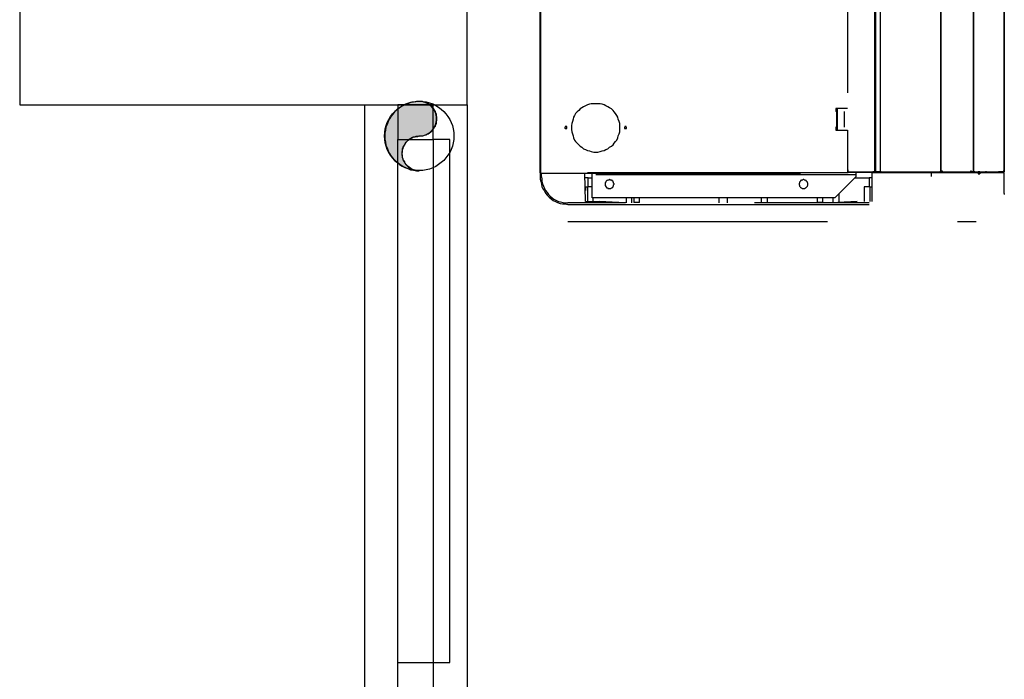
# Model space of a CAD drawing. Header units: millimetres. Extents: x 335 to 739279, y -1 to 84.
# Tile 154 of 244: x 351.66 to 353.55, y 60.34 to 61.61. Entities that reach past the tile are written whole.
import ezdxf

# ---------------------------------------------------------------- set-up
doc = ezdxf.new("R2010")
doc.units = ezdxf.units.MM
doc.header["$MEASUREMENT"] = 0
doc.linetypes.add('Dashed', pattern=[0.75, 0.5, -0.25])

msp = doc.modelspace()

# ---------------------------------------------------------------- hatches: boundary and pattern name
at = {"linetype": 'Continuous'}
msp.add_hatch(color=256, dxfattribs=at).paths.add_polyline_path([(352.4258, 61.3889), (352.4288, 61.3889), (352.4318, 61.3889), (352.4348, 61.3899), (352.4378, 61.3909), (352.4398, 61.3919), (352.4428, 61.3929), (352.4458, 61.3949), (352.4478, 61.3959), (352.4498, 61.3979), (352.4518, 61.4009), (352.4538, 61.4029), (352.4548, 61.4049), (352.4568, 61.4079), (352.4578, 61.4109), (352.4588, 61.4129), (352.4588, 61.4159), (352.4598, 61.4189), (352.4598, 61.4219), (352.4598, 61.4249), (352.4588, 61.4279), (352.4588, 61.4309), (352.4578, 61.4329), (352.4568, 61.4359), (352.4548, 61.4389), (352.4538, 61.4409), (352.4518, 61.4429), (352.4498, 61.4459), (352.4478, 61.4469), (352.4458, 61.4489), (352.4428, 61.4509), (352.4398, 61.4519), (352.4378, 61.4529), (352.4348, 61.4539), (352.4318, 61.4549), (352.4288, 61.4549), (352.4258, 61.4549), (352.4208, 61.4549), (352.4148, 61.4539), (352.4088, 61.4529), (352.4038, 61.4509), (352.3978, 61.4489), (352.3928, 61.4459), (352.3878, 61.4429), (352.3838, 61.4399), (352.3788, 61.4359), (352.3748, 61.4309), (352.3718, 61.4269), (352.3688, 61.4219), (352.3658, 61.4169), (352.3638, 61.4109), (352.3618, 61.4059), (352.3608, 61.3999), (352.3598, 61.3939), (352.3598, 61.3889), (352.3598, 61.3829), (352.3608, 61.3769), (352.3618, 61.3709), (352.3638, 61.3659), (352.3658, 61.3599), (352.3688, 61.3549), (352.3718, 61.3499), (352.3748, 61.3459), (352.3788, 61.3409), (352.3838, 61.3379), (352.3878, 61.3339), (352.3928, 61.3309), (352.3978, 61.3279), (352.4038, 61.3259), (352.4088, 61.3239), (352.4148, 61.3229), (352.4208, 61.3219), (352.4258, 61.3219), (352.4228, 61.3219), (352.4208, 61.3219), (352.4178, 61.3229), (352.4148, 61.3239), (352.4118, 61.3249), (352.4098, 61.3259), (352.4068, 61.3279), (352.4048, 61.3299), (352.4028, 61.3319), (352.4008, 61.3339), (352.3988, 61.3359), (352.3978, 61.3389), (352.3958, 61.3409), (352.3948, 61.3439), (352.3938, 61.3469), (352.3938, 61.3499), (352.3928, 61.3519), (352.3928, 61.3549), (352.3928, 61.3579), (352.3938, 61.3609), (352.3938, 61.3639), (352.3948, 61.3669), (352.3958, 61.3689), (352.3978, 61.3719), (352.3988, 61.3739), (352.4008, 61.3769), (352.4028, 61.3789), (352.4048, 61.3809), (352.4068, 61.3829), (352.4098, 61.3839), (352.4118, 61.3849), (352.4148, 61.3869), (352.4178, 61.3869), (352.4208, 61.3879), (352.4228, 61.3879), (352.4258, 61.3889), (352.4258, 61.3889)])
msp.add_hatch(color=256, dxfattribs=at).paths.add_polyline_path([(352.4258, 61.3889), (352.4288, 61.3889), (352.4318, 61.3889), (352.4348, 61.3899), (352.4378, 61.3909), (352.4398, 61.3919), (352.4428, 61.3929), (352.4458, 61.3949), (352.4478, 61.3959), (352.4498, 61.3979), (352.4518, 61.4009), (352.4538, 61.4029), (352.4548, 61.4049), (352.4568, 61.4079), (352.4578, 61.4109), (352.4588, 61.4129), (352.4588, 61.4159), (352.4598, 61.4189), (352.4598, 61.4219), (352.4598, 61.4249), (352.4588, 61.4279), (352.4588, 61.4309), (352.4578, 61.4329), (352.4568, 61.4359), (352.4548, 61.4389), (352.4538, 61.4409), (352.4518, 61.4429), (352.4498, 61.4459), (352.4478, 61.4469), (352.4458, 61.4489), (352.4428, 61.4509), (352.4398, 61.4519), (352.4378, 61.4529), (352.4348, 61.4539), (352.4318, 61.4549), (352.4288, 61.4549), (352.4258, 61.4549), (352.4208, 61.4549), (352.4148, 61.4539), (352.4088, 61.4529), (352.4038, 61.4509), (352.3978, 61.4489), (352.3928, 61.4459), (352.3878, 61.4429), (352.3838, 61.4399), (352.3788, 61.4359), (352.3748, 61.4309), (352.3718, 61.4269), (352.3688, 61.4219), (352.3658, 61.4169), (352.3638, 61.4109), (352.3618, 61.4059), (352.3608, 61.3999), (352.3598, 61.3939), (352.3598, 61.3889), (352.3598, 61.3829), (352.3608, 61.3769), (352.3618, 61.3709), (352.3638, 61.3659), (352.3658, 61.3599), (352.3688, 61.3549), (352.3718, 61.3499), (352.3748, 61.3459), (352.3788, 61.3409), (352.3838, 61.3379), (352.3878, 61.3339), (352.3928, 61.3309), (352.3978, 61.3279), (352.4038, 61.3259), (352.4088, 61.3239), (352.4148, 61.3229), (352.4208, 61.3219), (352.4258, 61.3219), (352.4228, 61.3219), (352.4208, 61.3219), (352.4178, 61.3229), (352.4148, 61.3239), (352.4118, 61.3249), (352.4098, 61.3259), (352.4068, 61.3279), (352.4048, 61.3299), (352.4028, 61.3319), (352.4008, 61.3339), (352.3988, 61.3359), (352.3978, 61.3389), (352.3958, 61.3409), (352.3948, 61.3439), (352.3938, 61.3469), (352.3938, 61.3499), (352.3928, 61.3519), (352.3928, 61.3549), (352.3928, 61.3579), (352.3938, 61.3609), (352.3938, 61.3639), (352.3948, 61.3669), (352.3958, 61.3689), (352.3978, 61.3719), (352.3988, 61.3739), (352.4008, 61.3769), (352.4028, 61.3789), (352.4048, 61.3809), (352.4068, 61.3829), (352.4098, 61.3839), (352.4118, 61.3849), (352.4148, 61.3869), (352.4178, 61.3869), (352.4208, 61.3879), (352.4228, 61.3879), (352.4258, 61.3889), (352.4258, 61.3889)])

# ---------------------------------------------------------------- linework, layer by layer
at = {"color": 8, "linetype": 'Dashed'}
for p, q in [((352.6588, 61.3179), (352.6588, 63.2389)), ((352.6598, 61.3179), (352.6598, 63.2389)), ((353.3028, 61.3199), (353.3028, 63.2389)), ((353.3038, 63.2389), (353.3038, 61.3199)), ((353.3138, 61.3199), (353.3138, 63.2389)), ((353.4298, 61.3199), (353.4298, 63.2389)), ((353.4298, 63.2389), (353.4298, 61.3199)), ((353.4928, 61.3199), (353.4928, 63.2389)), ((353.4928, 63.2389), (353.4928, 61.3199)), ((353.5518, 61.3199), (353.5518, 63.2389)), ((353.5518, 63.2389), (353.5518, 61.3199)), ((353.2498, 61.9719), (353.2498, 61.4419)), ((353.2498, 61.4419), (353.2278, 61.4419)), ((353.2278, 61.4419), (353.2278, 61.4359)), ((353.2288, 61.4359), (353.2278, 61.4359)), ((353.2288, 61.4359), (353.2288, 61.4059)), ((353.2308, 61.4359), (353.2288, 61.4359)), ((353.2308, 61.4359), (353.2308, 61.4419)), ((353.2308, 61.3999), (353.2308, 61.4419)), ((353.2438, 61.4359), (353.2438, 61.4059)), ((353.2288, 61.4059), (353.2278, 61.4059)), ((353.2278, 61.4059), (353.2278, 61.3999)), ((353.2278, 61.3999), (353.2498, 61.3999)), ((353.2308, 61.4059), (353.2288, 61.4059)), ((353.2308, 61.3999), (353.2308, 61.4059)), ((353.2498, 61.3999), (353.2498, 61.3179)), ((353.2498, 61.3239), (353.2508, 61.3239)), ((353.2508, 61.3229), (353.2498, 61.3229)), ((353.2508, 61.3239), (353.2508, 61.3199)), ((352.6598, 61.3179), (352.6588, 61.3179)), ((352.6588, 61.3179), (352.6588, 61.3099)), ((352.6598, 61.3179), (352.6588, 61.3179)), ((353.2498, 61.3179), (352.6598, 61.3179)), ((352.6598, 61.3169), (352.6598, 61.3179)), ((352.6598, 61.3169), (353.2498, 61.3169)), ((352.6608, 61.3099), (352.6608, 61.3169)), ((352.7458, 61.2629), (352.7448, 61.3169)), ((352.7508, 61.3079), (352.7448, 61.3079)), ((352.7508, 61.3079), (352.7588, 61.3079)), ((352.7508, 61.2909), (352.7508, 61.3079)), ((352.7588, 61.3139), (352.7588, 61.3169)), ((352.7588, 61.2699), (352.7588, 61.3139)), ((353.2658, 61.3139), (352.7588, 61.3139)), ((353.2658, 61.3099), (353.2258, 61.2699)), ((353.2508, 61.3209), (353.2498, 61.3209)), ((353.2508, 61.3209), (353.2498, 61.3209)), ((353.2508, 61.3199), (353.2498, 61.3199)), ((353.2498, 61.3179), (353.2498, 61.3169)), ((353.2508, 61.3199), (353.2988, 61.3199)), ((353.2508, 61.3189), (353.2508, 61.3199)), ((353.2508, 61.3189), (353.2988, 61.3189)), ((353.2638, 61.3079), (353.2918, 61.3079)), ((353.2658, 61.3189), (353.2658, 61.3139)), ((353.4288, 61.3189), (353.2658, 61.3189)), ((353.2658, 61.3139), (353.2658, 61.3099)), ((353.2968, 61.3079), (353.2918, 61.3079)), ((353.2918, 61.3079), (353.2918, 61.2909)), ((353.2968, 61.3179), (353.2968, 61.2629)), ((353.4118, 61.3179), (353.2968, 61.3179)), ((353.2988, 61.3199), (353.3028, 61.3199)), ((353.2988, 61.3199), (353.2988, 61.3189)), ((353.3058, 61.3199), (353.2988, 61.3199)), ((353.3038, 61.3199), (353.3028, 61.3199)), ((353.3038, 61.3199), (353.3138, 61.3199)), ((353.3148, 61.3199), (353.3058, 61.3199)), ((353.3138, 61.3199), (353.3148, 61.3199)), ((353.3148, 61.3199), (353.4278, 61.3199)), ((353.3148, 61.3189), (353.3148, 61.3199)), ((353.4278, 61.3189), (353.3148, 61.3189)), ((353.4118, 61.3109), (353.4118, 61.3179)), ((353.5518, 61.3179), (353.4118, 61.3179)), ((353.4278, 61.3199), (353.4298, 61.3199)), ((353.4278, 61.3199), (353.4278, 61.3189)), ((353.4288, 61.3199), (353.4278, 61.3199)), ((353.4318, 61.3199), (353.4288, 61.3199)), ((353.4298, 61.3199), (353.4328, 61.3199)), ((353.4298, 61.3189), (353.4298, 61.3199)), ((353.4298, 61.3189), (353.4318, 61.3189)), ((353.4298, 61.3179), (353.4298, 61.3189)), ((353.4308, 61.3189), (353.4298, 61.3189)), ((353.4308, 61.3179), (353.4308, 61.3189)), ((353.4318, 61.3199), (353.4318, 61.3189)), ((353.4888, 61.3189), (353.4318, 61.3189)), ((353.4328, 61.3199), (353.4888, 61.3199)), ((353.4338, 61.3179), (353.4338, 61.3189)), ((353.4348, 61.3179), (353.4348, 61.3189)), ((353.4488, 61.3179), (353.4488, 61.3189)), ((353.4508, 61.3179), (353.4508, 61.3189)), ((353.4648, 61.3189), (353.4648, 61.3179)), ((353.4678, 61.3189), (353.4678, 61.3179)), ((353.4728, 61.3179), (353.4728, 61.3189)), ((353.4888, 61.3199), (353.4928, 61.3199)), ((353.4898, 61.3199), (353.4888, 61.3199)), ((353.4918, 61.3199), (353.4888, 61.3199)), ((353.4898, 61.3189), (353.4898, 61.3199)), ((353.4898, 61.3189), (353.4958, 61.3189)), ((353.4948, 61.3199), (353.4918, 61.3199)), ((353.4928, 61.3199), (353.4958, 61.3199)), ((353.4948, 61.3199), (353.4958, 61.3199)), ((353.4958, 61.3199), (353.5408, 61.3199)), ((353.4958, 61.3199), (353.4958, 61.3189)), ((353.4958, 61.3189), (353.4958, 61.3199)), ((353.4958, 61.3189), (353.5408, 61.3189)), ((353.5008, 61.3189), (353.5018, 61.3189)), ((353.5008, 61.3189), (353.5008, 61.3179)), ((353.5008, 61.3179), (353.5018, 61.3179)), ((353.5018, 61.3189), (353.5018, 61.3179)), ((353.5038, 61.3189), (353.5038, 61.3179)), ((353.5038, 61.3189), (353.5158, 61.3189)), ((353.5158, 61.3179), (353.5158, 61.3189)), ((353.5168, 61.3189), (353.5158, 61.3189)), ((353.5168, 61.3179), (353.5168, 61.3189)), ((353.5408, 61.3199), (353.5518, 61.3199)), ((353.5498, 61.3199), (353.5408, 61.3199)), ((353.5408, 61.3199), (353.5408, 61.3189)), ((353.5428, 61.3189), (353.5408, 61.3189)), ((353.5418, 61.3179), (353.5418, 61.3189)), ((353.5428, 61.3199), (353.5428, 61.3189)), ((353.5428, 61.3189), (353.5508, 61.3189)), ((353.5438, 61.3179), (353.5438, 61.3189)), ((353.5498, 61.3199), (353.5508, 61.3199)), ((353.5508, 61.3199), (353.5508, 61.3189)), ((353.5518, 61.2779), (353.5518, 61.3179)), ((352.7458, 61.2909), (352.7458, 61.2839)), ((352.7458, 61.2909), (352.7498, 61.2909)), ((352.7588, 61.2909), (352.7498, 61.2909)), ((352.7498, 61.2909), (352.7498, 61.2799)), ((353.2818, 61.2909), (353.2818, 61.2629)), ((353.2928, 61.2909), (353.2818, 61.2909)), ((353.2928, 61.2909), (353.2968, 61.2909)), ((353.2928, 61.2909), (353.2928, 61.2799)), ((352.7498, 61.2799), (352.7498, 61.2629)), ((353.2258, 61.2699), (352.7588, 61.2699)), ((352.7608, 61.2629), (352.7608, 61.2699)), ((352.8238, 61.2699), (352.8238, 61.2599)), ((352.8348, 61.2599), (352.8348, 61.2699)), ((352.8388, 61.2699), (352.8388, 61.2609)), ((352.8498, 61.2609), (352.8498, 61.2699)), ((353.0028, 61.2599), (353.0028, 61.2699)), ((353.0188, 61.2599), (353.0188, 61.2699)), ((353.0838, 61.2699), (353.0838, 61.2599)), ((353.0958, 61.2599), (353.0958, 61.2699)), ((353.1918, 61.2699), (353.1918, 61.2609)), ((353.2028, 61.2609), (353.2028, 61.2699)), ((353.2218, 61.2699), (353.2218, 61.2599)), ((353.2338, 61.2609), (353.2338, 61.2779)), ((353.2928, 61.2799), (353.2928, 61.2629)), ((353.5518, 61.2779), (353.5518, 61.2759)), ((352.7018, 61.2579), (352.7058, 61.2579)), ((352.7058, 61.2579), (352.7118, 61.2569)), ((352.8228, 61.2599), (352.7118, 61.2599)), ((352.7118, 61.2569), (352.7168, 61.2569)), ((352.7168, 61.2569), (352.7388, 61.2569)), ((352.7388, 61.2569), (352.8238, 61.2569)), ((352.7458, 61.2629), (352.7718, 61.2629)), ((352.8228, 61.2599), (352.7718, 61.2629)), ((352.8238, 61.2569), (353.1648, 61.2569)), ((352.8498, 61.2609), (352.8388, 61.2609)), ((353.1538, 61.2599), (353.0708, 61.2599)), ((353.1198, 61.2599), (353.0708, 61.2599)), ((353.2188, 61.2599), (353.1198, 61.2599)), ((353.2458, 61.2599), (353.1538, 61.2599)), ((353.1648, 61.2569), (353.2458, 61.2569)), ((353.2028, 61.2609), (353.1918, 61.2609)), ((353.2688, 61.2629), (353.2188, 61.2599)), ((353.2468, 61.2609), (353.2188, 61.2599)), ((353.2918, 61.2599), (353.2458, 61.2599)), ((353.2458, 61.2569), (353.2918, 61.2569)), ((353.2688, 61.2629), (353.2468, 61.2609)), ((352.7118, 61.2239), (353.4978, 61.2239))]:
    msp.add_line(p, q, dxfattribs=at)
at = {"color": 7}
for p, q in [((351.6568, 62.7759), (351.6568, 61.4489)), ((352.5178, 61.4489), (352.5178, 62.7759)), ((351.6568, 61.4489), (352.5178, 61.4489)), ((352.3208, 54.8149), (352.3208, 61.4489)), ((352.3848, 61.4489), (352.3848, 61.3819)), ((352.4528, 61.4489), (352.3848, 61.4489)), ((352.4528, 61.3819), (352.4528, 61.4489)), ((352.5178, 61.4489), (352.5178, 54.8149)), ((352.3848, 61.3819), (352.4528, 61.3819)), ((352.3848, 60.3759), (352.3848, 61.3819)), ((352.4528, 61.3819), (352.4528, 60.3759)), ((352.4848, 61.3819), (352.4528, 61.3819)), ((352.4848, 60.3759), (352.4848, 61.3819)), ((352.3848, 60.3109), (352.3848, 60.3759)), ((352.3848, 60.3759), (352.4528, 60.3759)), ((352.4528, 60.3759), (352.4848, 60.3759)), ((352.4528, 60.3759), (352.4528, 60.3109))]:
    msp.add_line(p, q, dxfattribs=at)
at = {"color": 8, "linetype": 'Dashed'}
msp.add_lwpolyline([(352.4258, 61.3889), (352.4288, 61.3889), (352.4318, 61.3889), (352.4348, 61.3899), (352.4378, 61.3909), (352.4398, 61.3919), (352.4428, 61.3929), (352.4458, 61.3949), (352.4478, 61.3959), (352.4498, 61.3979), (352.4518, 61.4009), (352.4538, 61.4029), (352.4548, 61.4049), (352.4568, 61.4079), (352.4578, 61.4109), (352.4588, 61.4129), (352.4588, 61.4159), (352.4598, 61.4189), (352.4598, 61.4219), (352.4598, 61.4249), (352.4588, 61.4279), (352.4588, 61.4309), (352.4578, 61.4329), (352.4568, 61.4359), (352.4548, 61.4389), (352.4538, 61.4409), (352.4518, 61.4429), (352.4498, 61.4459), (352.4478, 61.4469), (352.4458, 61.4489), (352.4428, 61.4509), (352.4398, 61.4519), (352.4378, 61.4529), (352.4348, 61.4539), (352.4318, 61.4549), (352.4288, 61.4549), (352.4258, 61.4549), (352.4208, 61.4549), (352.4148, 61.4539), (352.4088, 61.4529), (352.4038, 61.4509), (352.3978, 61.4489), (352.3928, 61.4459), (352.3878, 61.4429), (352.3838, 61.4399), (352.3788, 61.4359), (352.3748, 61.4309), (352.3718, 61.4269), (352.3688, 61.4219), (352.3658, 61.4169), (352.3638, 61.4109), (352.3618, 61.4059), (352.3608, 61.3999), (352.3598, 61.3939), (352.3598, 61.3889), (352.3598, 61.3829), (352.3608, 61.3769), (352.3618, 61.3709), (352.3638, 61.3659), (352.3658, 61.3599), (352.3688, 61.3549), (352.3718, 61.3499), (352.3748, 61.3459), (352.3788, 61.3409), (352.3838, 61.3379), (352.3878, 61.3339), (352.3928, 61.3309), (352.3978, 61.3279), (352.4038, 61.3259), (352.4088, 61.3239), (352.4148, 61.3229), (352.4208, 61.3219), (352.4258, 61.3219), (352.4228, 61.3219), (352.4208, 61.3219), (352.4178, 61.3229), (352.4148, 61.3239), (352.4118, 61.3249), (352.4098, 61.3259), (352.4068, 61.3279), (352.4048, 61.3299), (352.4028, 61.3319), (352.4008, 61.3339), (352.3988, 61.3359), (352.3978, 61.3389), (352.3958, 61.3409), (352.3948, 61.3439), (352.3938, 61.3469), (352.3938, 61.3499), (352.3928, 61.3519), (352.3928, 61.3549), (352.3928, 61.3579), (352.3938, 61.3609), (352.3938, 61.3639), (352.3948, 61.3669), (352.3958, 61.3689), (352.3978, 61.3719), (352.3988, 61.3739), (352.4008, 61.3769), (352.4028, 61.3789), (352.4048, 61.3809), (352.4068, 61.3829), (352.4098, 61.3839), (352.4118, 61.3849), (352.4148, 61.3869), (352.4178, 61.3869), (352.4208, 61.3879), (352.4228, 61.3879), (352.4258, 61.3889), (352.4258, 61.3889)], close=True, dxfattribs=at)
msp.add_lwpolyline([(352.4258, 61.3889), (352.4288, 61.3889), (352.4318, 61.3889), (352.4348, 61.3899), (352.4378, 61.3909), (352.4398, 61.3919), (352.4428, 61.3929), (352.4458, 61.3949), (352.4478, 61.3959), (352.4498, 61.3979), (352.4518, 61.4009), (352.4538, 61.4029), (352.4548, 61.4049), (352.4568, 61.4079), (352.4578, 61.4109), (352.4588, 61.4129), (352.4588, 61.4159), (352.4598, 61.4189), (352.4598, 61.4219), (352.4598, 61.4249), (352.4588, 61.4279), (352.4588, 61.4309), (352.4578, 61.4329), (352.4568, 61.4359), (352.4548, 61.4389), (352.4538, 61.4409), (352.4518, 61.4429), (352.4498, 61.4459), (352.4478, 61.4469), (352.4458, 61.4489), (352.4428, 61.4509), (352.4398, 61.4519), (352.4378, 61.4529), (352.4348, 61.4539), (352.4318, 61.4549), (352.4288, 61.4549), (352.4258, 61.4549), (352.4208, 61.4549), (352.4148, 61.4539), (352.4088, 61.4529), (352.4038, 61.4509), (352.3978, 61.4489), (352.3928, 61.4459), (352.3878, 61.4429), (352.3838, 61.4399), (352.3788, 61.4359), (352.3748, 61.4309), (352.3718, 61.4269), (352.3688, 61.4219), (352.3658, 61.4169), (352.3638, 61.4109), (352.3618, 61.4059), (352.3608, 61.3999), (352.3598, 61.3939), (352.3598, 61.3889), (352.3598, 61.3829), (352.3608, 61.3769), (352.3618, 61.3709), (352.3638, 61.3659), (352.3658, 61.3599), (352.3688, 61.3549), (352.3718, 61.3499), (352.3748, 61.3459), (352.3788, 61.3409), (352.3838, 61.3379), (352.3878, 61.3339), (352.3928, 61.3309), (352.3978, 61.3279), (352.4038, 61.3259), (352.4088, 61.3239), (352.4148, 61.3229), (352.4208, 61.3219), (352.4258, 61.3219), (352.4228, 61.3219), (352.4208, 61.3219), (352.4178, 61.3229), (352.4148, 61.3239), (352.4118, 61.3249), (352.4098, 61.3259), (352.4068, 61.3279), (352.4048, 61.3299), (352.4028, 61.3319), (352.4008, 61.3339), (352.3988, 61.3359), (352.3978, 61.3389), (352.3958, 61.3409), (352.3948, 61.3439), (352.3938, 61.3469), (352.3938, 61.3499), (352.3928, 61.3519), (352.3928, 61.3549), (352.3928, 61.3579), (352.3938, 61.3609), (352.3938, 61.3639), (352.3948, 61.3669), (352.3958, 61.3689), (352.3978, 61.3719), (352.3988, 61.3739), (352.4008, 61.3769), (352.4028, 61.3789), (352.4048, 61.3809), (352.4068, 61.3829), (352.4098, 61.3839), (352.4118, 61.3849), (352.4148, 61.3869), (352.4178, 61.3869), (352.4208, 61.3879), (352.4228, 61.3879), (352.4258, 61.3889), (352.4258, 61.3889)], close=True, dxfattribs=at)
for points in [[(352.8118, 61.4049), (352.8118, 61.4089), (352.8118, 61.4129), (352.8108, 61.4169), (352.8088, 61.4209), (352.8078, 61.4249), (352.8058, 61.4279), (352.8038, 61.4319), (352.8008, 61.4349), (352.7988, 61.4379), (352.7958, 61.4409), (352.7918, 61.4429), (352.7888, 61.4449), (352.7848, 61.4469), (352.7818, 61.4489), (352.7778, 61.4499), (352.7738, 61.4509), (352.7698, 61.4509), (352.7658, 61.4509), (352.7618, 61.4509), (352.7568, 61.4509), (352.7538, 61.4499), (352.7498, 61.4489), (352.7458, 61.4469), (352.7418, 61.4449), (352.7388, 61.4429), (352.7358, 61.4409), (352.7328, 61.4379), (352.7298, 61.4349), (352.7268, 61.4319), (352.7248, 61.4279), (352.7228, 61.4249), (352.7218, 61.4209), (352.7208, 61.4169), (352.7198, 61.4129), (352.7188, 61.4089), (352.7188, 61.4049), (352.7188, 61.4009), (352.7198, 61.3969), (352.7208, 61.3929), (352.7218, 61.3889), (352.7228, 61.3849), (352.7248, 61.3809), (352.7268, 61.3779), (352.7298, 61.3749), (352.7328, 61.3719), (352.7358, 61.3689), (352.7388, 61.3669), (352.7418, 61.3639), (352.7458, 61.3629), (352.7498, 61.3609), (352.7538, 61.3599), (352.7568, 61.3589), (352.7618, 61.3579), (352.7658, 61.3579), (352.7698, 61.3579), (352.7738, 61.3589), (352.7778, 61.3599), (352.7818, 61.3609), (352.7848, 61.3629), (352.7888, 61.3639), (352.7918, 61.3669), (352.7958, 61.3689), (352.7988, 61.3719), (352.8008, 61.3749), (352.8038, 61.3779), (352.8058, 61.3809), (352.8078, 61.3849), (352.8088, 61.3889), (352.8108, 61.3929), (352.8118, 61.3969), (352.8118, 61.4009), (352.8118, 61.4049)], [(352.7098, 61.4049), (352.7098, 61.4049), (352.7098, 61.4049), (352.7098, 61.4049), (352.7098, 61.4059), (352.7098, 61.4059), (352.7098, 61.4059), (352.7098, 61.4059), (352.7098, 61.4059), (352.7098, 61.4059), (352.7098, 61.4059), (352.7098, 61.4069), (352.7088, 61.4069), (352.7088, 61.4069), (352.7088, 61.4069), (352.7088, 61.4069), (352.7088, 61.4069), (352.7078, 61.4069), (352.7078, 61.4069), (352.7078, 61.4069), (352.7078, 61.4069), (352.7078, 61.4069), (352.7078, 61.4069), (352.7068, 61.4069), (352.7068, 61.4069), (352.7068, 61.4069), (352.7068, 61.4059), (352.7068, 61.4059), (352.7068, 61.4059), (352.7058, 61.4059), (352.7058, 61.4059), (352.7058, 61.4059), (352.7058, 61.4059), (352.7058, 61.4049), (352.7058, 61.4049), (352.7058, 61.4049), (352.7058, 61.4049), (352.7058, 61.4049), (352.7058, 61.4039), (352.7058, 61.4039), (352.7058, 61.4039), (352.7058, 61.4039), (352.7058, 61.4039), (352.7058, 61.4039), (352.7068, 61.4029), (352.7068, 61.4029), (352.7068, 61.4029), (352.7068, 61.4029), (352.7068, 61.4029), (352.7068, 61.4029), (352.7078, 61.4029), (352.7078, 61.4029), (352.7078, 61.4029), (352.7078, 61.4029), (352.7078, 61.4029), (352.7078, 61.4029), (352.7088, 61.4029), (352.7088, 61.4029), (352.7088, 61.4029), (352.7088, 61.4029), (352.7088, 61.4029), (352.7098, 61.4029), (352.7098, 61.4029), (352.7098, 61.4029), (352.7098, 61.4029), (352.7098, 61.4039), (352.7098, 61.4039), (352.7098, 61.4039), (352.7098, 61.4039), (352.7098, 61.4039), (352.7098, 61.4039), (352.7098, 61.4049), (352.7098, 61.4049)], [(352.8248, 61.4049), (352.8248, 61.4049), (352.8248, 61.4049), (352.8248, 61.4049), (352.8248, 61.4059), (352.8248, 61.4059), (352.8248, 61.4059), (352.8248, 61.4059), (352.8248, 61.4059), (352.8238, 61.4059), (352.8238, 61.4059), (352.8238, 61.4069), (352.8238, 61.4069), (352.8238, 61.4069), (352.8238, 61.4069), (352.8228, 61.4069), (352.8228, 61.4069), (352.8228, 61.4069), (352.8228, 61.4069), (352.8228, 61.4069), (352.8228, 61.4069), (352.8218, 61.4069), (352.8218, 61.4069), (352.8218, 61.4069), (352.8218, 61.4069), (352.8218, 61.4069), (352.8218, 61.4059), (352.8208, 61.4059), (352.8208, 61.4059), (352.8208, 61.4059), (352.8208, 61.4059), (352.8208, 61.4059), (352.8208, 61.4059), (352.8208, 61.4049), (352.8208, 61.4049), (352.8208, 61.4049), (352.8208, 61.4049), (352.8208, 61.4049), (352.8208, 61.4039), (352.8208, 61.4039), (352.8208, 61.4039), (352.8208, 61.4039), (352.8208, 61.4039), (352.8208, 61.4039), (352.8208, 61.4029), (352.8208, 61.4029), (352.8218, 61.4029), (352.8218, 61.4029), (352.8218, 61.4029), (352.8218, 61.4029), (352.8218, 61.4029), (352.8218, 61.4029), (352.8228, 61.4029), (352.8228, 61.4029), (352.8228, 61.4029), (352.8228, 61.4029), (352.8228, 61.4029), (352.8228, 61.4029), (352.8238, 61.4029), (352.8238, 61.4029), (352.8238, 61.4029), (352.8238, 61.4029), (352.8238, 61.4029), (352.8238, 61.4029), (352.8248, 61.4029), (352.8248, 61.4039), (352.8248, 61.4039), (352.8248, 61.4039), (352.8248, 61.4039), (352.8248, 61.4039), (352.8248, 61.4039), (352.8248, 61.4049), (352.8248, 61.4049)], [(352.6588, 61.3099), (352.6588, 61.3059), (352.6598, 61.3009), (352.6608, 61.2959), (352.6618, 61.2909), (352.6638, 61.2869), (352.6668, 61.2829), (352.6688, 61.2789), (352.6718, 61.2749), (352.6758, 61.2709), (352.6798, 61.2679), (352.6838, 61.2649), (352.6878, 61.2629), (352.6918, 61.2609), (352.6968, 61.2589), (352.7018, 61.2579)], [(352.6608, 61.3099), (352.6618, 61.3059), (352.6618, 61.3009), (352.6628, 61.2969), (352.6648, 61.2919), (352.6668, 61.2879), (352.6688, 61.2839), (352.6718, 61.2799), (352.6748, 61.2759), (352.6778, 61.2729), (352.6818, 61.2699), (352.6848, 61.2669), (352.6898, 61.2649), (352.6938, 61.2629), (352.6978, 61.2619), (352.7028, 61.2609), (352.7068, 61.2599), (352.7118, 61.2599)], [(352.8008, 61.2959), (352.8008, 61.2969), (352.7998, 61.2979), (352.7998, 61.2979), (352.7998, 61.2989), (352.7998, 61.2999), (352.7988, 61.2999), (352.7988, 61.3009), (352.7988, 61.3019), (352.7978, 61.3019), (352.7978, 61.3029), (352.7968, 61.3029), (352.7958, 61.3029), (352.7958, 61.3039), (352.7948, 61.3039), (352.7938, 61.3039), (352.7938, 61.3039), (352.7928, 61.3049), (352.7918, 61.3049), (352.7918, 61.3049), (352.7908, 61.3039), (352.7898, 61.3039), (352.7888, 61.3039), (352.7888, 61.3039), (352.7878, 61.3029), (352.7868, 61.3029), (352.7868, 61.3029), (352.7858, 61.3019), (352.7858, 61.3019), (352.7848, 61.3009), (352.7848, 61.2999), (352.7848, 61.2999), (352.7838, 61.2989), (352.7838, 61.2979), (352.7838, 61.2979), (352.7838, 61.2969), (352.7838, 61.2959), (352.7838, 61.2959), (352.7838, 61.2949), (352.7838, 61.2939), (352.7838, 61.2929), (352.7848, 61.2929), (352.7848, 61.2919), (352.7848, 61.2909), (352.7858, 61.2909), (352.7858, 61.2899), (352.7868, 61.2899), (352.7868, 61.2889), (352.7878, 61.2889), (352.7888, 61.2889), (352.7888, 61.2879), (352.7898, 61.2879), (352.7908, 61.2879), (352.7918, 61.2879), (352.7918, 61.2879), (352.7928, 61.2879), (352.7938, 61.2879), (352.7938, 61.2879), (352.7948, 61.2879), (352.7958, 61.2889), (352.7958, 61.2889), (352.7968, 61.2889), (352.7978, 61.2899), (352.7978, 61.2899), (352.7988, 61.2909), (352.7988, 61.2909), (352.7988, 61.2919), (352.7998, 61.2929), (352.7998, 61.2929), (352.7998, 61.2939), (352.7998, 61.2949), (352.8008, 61.2959), (352.8008, 61.2959)], [(353.1738, 61.2959), (353.1738, 61.2969), (353.1738, 61.2979), (353.1738, 61.2979), (353.1728, 61.2989), (353.1728, 61.2999), (353.1728, 61.2999), (353.1718, 61.3009), (353.1718, 61.3019), (353.1708, 61.3019), (353.1708, 61.3029), (353.1698, 61.3029), (353.1698, 61.3029), (353.1688, 61.3039), (353.1678, 61.3039), (353.1678, 61.3039), (353.1668, 61.3039), (353.1658, 61.3049), (353.1658, 61.3049), (353.1648, 61.3049), (353.1638, 61.3039), (353.1628, 61.3039), (353.1628, 61.3039), (353.1618, 61.3039), (353.1608, 61.3029), (353.1608, 61.3029), (353.1598, 61.3029), (353.1598, 61.3019), (353.1588, 61.3019), (353.1588, 61.3009), (353.1578, 61.2999), (353.1578, 61.2999), (353.1578, 61.2989), (353.1578, 61.2979), (353.1568, 61.2979), (353.1568, 61.2969), (353.1568, 61.2959), (353.1568, 61.2959), (353.1568, 61.2949), (353.1578, 61.2939), (353.1578, 61.2929), (353.1578, 61.2929), (353.1578, 61.2919), (353.1588, 61.2909), (353.1588, 61.2909), (353.1598, 61.2899), (353.1598, 61.2899), (353.1608, 61.2889), (353.1608, 61.2889), (353.1618, 61.2889), (353.1628, 61.2879), (353.1628, 61.2879), (353.1638, 61.2879), (353.1648, 61.2879), (353.1658, 61.2879), (353.1658, 61.2879), (353.1668, 61.2879), (353.1678, 61.2879), (353.1678, 61.2879), (353.1688, 61.2889), (353.1698, 61.2889), (353.1698, 61.2889), (353.1708, 61.2899), (353.1708, 61.2899), (353.1718, 61.2909), (353.1718, 61.2909), (353.1728, 61.2919), (353.1728, 61.2929), (353.1728, 61.2929), (353.1738, 61.2939), (353.1738, 61.2949), (353.1738, 61.2959), (353.1738, 61.2959)], [(353.4318, 61.3199), (353.4318, 61.3199), (353.4318, 61.3199), (353.4318, 61.3199), (353.4308, 61.3209), (353.4308, 61.3209), (353.4308, 61.3209), (353.4308, 61.3209), (353.4308, 61.3209), (353.4308, 61.3209), (353.4308, 61.3209), (353.4308, 61.3209), (353.4308, 61.3209), (353.4308, 61.3209), (353.4308, 61.3209), (353.4308, 61.3209), (353.4298, 61.3209), (353.4298, 61.3209), (353.4298, 61.3209), (353.4298, 61.3209), (353.4298, 61.3209), (353.4298, 61.3209), (353.4298, 61.3209), (353.4298, 61.3209), (353.4298, 61.3209), (353.4288, 61.3209), (353.4288, 61.3209), (353.4288, 61.3209), (353.4288, 61.3209), (353.4288, 61.3209), (353.4288, 61.3209), (353.4288, 61.3209), (353.4288, 61.3209), (353.4288, 61.3199), (353.4288, 61.3199), (353.4288, 61.3199), (353.4288, 61.3199), (353.4288, 61.3199), (353.4288, 61.3199), (353.4288, 61.3199), (353.4288, 61.3199), (353.4288, 61.3189), (353.4288, 61.3189), (353.4288, 61.3189), (353.4288, 61.3189), (353.4288, 61.3189), (353.4288, 61.3189), (353.4288, 61.3189), (353.4298, 61.3189), (353.4298, 61.3189), (353.4298, 61.3189), (353.4298, 61.3189), (353.4298, 61.3189), (353.4298, 61.3189), (353.4298, 61.3189), (353.4298, 61.3189), (353.4298, 61.3189), (353.4308, 61.3189), (353.4308, 61.3189), (353.4308, 61.3189), (353.4308, 61.3189), (353.4308, 61.3189), (353.4308, 61.3189), (353.4308, 61.3189), (353.4308, 61.3189), (353.4308, 61.3189), (353.4308, 61.3189), (353.4308, 61.3189), (353.4308, 61.3199), (353.4318, 61.3199), (353.4318, 61.3199), (353.4318, 61.3199), (353.4318, 61.3199)], [(353.4318, 61.3199), (353.4318, 61.3199), (353.4318, 61.3199), (353.4318, 61.3199), (353.4318, 61.3209), (353.4318, 61.3209), (353.4318, 61.3209), (353.4318, 61.3209), (353.4318, 61.3209), (353.4318, 61.3209), (353.4308, 61.3209), (353.4308, 61.3209), (353.4308, 61.3209), (353.4308, 61.3209), (353.4308, 61.3209), (353.4308, 61.3209), (353.4308, 61.3209), (353.4308, 61.3209), (353.4308, 61.3209), (353.4298, 61.3209), (353.4298, 61.3209), (353.4298, 61.3209), (353.4298, 61.3209), (353.4298, 61.3209), (353.4298, 61.3209), (353.4298, 61.3209), (353.4298, 61.3209), (353.4298, 61.3209), (353.4298, 61.3209), (353.4288, 61.3209), (353.4288, 61.3209), (353.4288, 61.3209), (353.4288, 61.3209), (353.4288, 61.3199), (353.4288, 61.3199), (353.4288, 61.3199), (353.4288, 61.3199), (353.4288, 61.3199), (353.4288, 61.3199), (353.4288, 61.3199), (353.4288, 61.3199), (353.4288, 61.3189), (353.4288, 61.3189), (353.4288, 61.3189), (353.4298, 61.3189), (353.4298, 61.3189), (353.4298, 61.3189), (353.4298, 61.3189), (353.4298, 61.3189), (353.4298, 61.3189), (353.4298, 61.3189), (353.4298, 61.3189), (353.4298, 61.3189), (353.4298, 61.3189), (353.4308, 61.3189), (353.4308, 61.3189), (353.4308, 61.3189), (353.4308, 61.3189), (353.4308, 61.3189), (353.4308, 61.3189), (353.4308, 61.3189), (353.4308, 61.3189), (353.4308, 61.3189), (353.4318, 61.3189), (353.4318, 61.3189), (353.4318, 61.3189), (353.4318, 61.3189), (353.4318, 61.3189), (353.4318, 61.3199), (353.4318, 61.3199), (353.4318, 61.3199), (353.4318, 61.3199), (353.4318, 61.3199)], [(353.4328, 61.3199), (353.4328, 61.3199), (353.4328, 61.3199), (353.4328, 61.3199), (353.4328, 61.3199), (353.4328, 61.3209), (353.4318, 61.3209), (353.4318, 61.3209), (353.4318, 61.3209), (353.4318, 61.3209), (353.4318, 61.3209), (353.4318, 61.3209), (353.4318, 61.3209), (353.4318, 61.3209), (353.4318, 61.3209), (353.4318, 61.3209), (353.4308, 61.3209), (353.4308, 61.3209), (353.4308, 61.3209), (353.4308, 61.3209), (353.4308, 61.3209), (353.4308, 61.3209), (353.4308, 61.3209), (353.4308, 61.3209), (353.4298, 61.3209), (353.4298, 61.3209), (353.4298, 61.3209), (353.4298, 61.3209), (353.4298, 61.3209), (353.4298, 61.3209), (353.4298, 61.3209), (353.4298, 61.3209), (353.4298, 61.3199), (353.4298, 61.3199), (353.4298, 61.3199), (353.4298, 61.3199), (353.4298, 61.3199), (353.4298, 61.3199), (353.4298, 61.3199), (353.4298, 61.3199), (353.4298, 61.3189), (353.4298, 61.3189), (353.4298, 61.3189), (353.4298, 61.3189), (353.4298, 61.3189), (353.4298, 61.3189), (353.4298, 61.3189), (353.4298, 61.3189), (353.4298, 61.3189), (353.4308, 61.3189), (353.4308, 61.3189), (353.4308, 61.3189), (353.4308, 61.3189), (353.4308, 61.3189), (353.4308, 61.3189), (353.4308, 61.3189), (353.4308, 61.3189), (353.4318, 61.3189), (353.4318, 61.3189), (353.4318, 61.3189), (353.4318, 61.3189), (353.4318, 61.3189), (353.4318, 61.3189), (353.4318, 61.3189), (353.4318, 61.3189), (353.4318, 61.3189), (353.4318, 61.3189), (353.4328, 61.3189), (353.4328, 61.3189), (353.4328, 61.3199), (353.4328, 61.3199), (353.4328, 61.3199), (353.4328, 61.3199)], [(353.4888, 61.3199), (353.4888, 61.3199), (353.4888, 61.3199), (353.4888, 61.3199), (353.4888, 61.3199), (353.4888, 61.3209), (353.4888, 61.3209), (353.4888, 61.3209), (353.4888, 61.3209), (353.4888, 61.3209), (353.4888, 61.3209), (353.4888, 61.3209), (353.4888, 61.3209), (353.4888, 61.3209), (353.4888, 61.3209), (353.4878, 61.3209), (353.4878, 61.3209), (353.4878, 61.3209), (353.4878, 61.3209), (353.4878, 61.3209), (353.4878, 61.3209), (353.4878, 61.3209), (353.4878, 61.3209), (353.4868, 61.3209), (353.4868, 61.3209), (353.4868, 61.3209), (353.4868, 61.3209), (353.4868, 61.3209), (353.4868, 61.3209), (353.4868, 61.3209), (353.4868, 61.3209), (353.4868, 61.3209), (353.4868, 61.3199), (353.4868, 61.3199), (353.4868, 61.3199), (353.4868, 61.3199), (353.4868, 61.3199), (353.4868, 61.3199), (353.4868, 61.3199), (353.4868, 61.3199), (353.4868, 61.3189), (353.4868, 61.3189), (353.4868, 61.3189), (353.4868, 61.3189), (353.4868, 61.3189), (353.4868, 61.3189), (353.4868, 61.3189), (353.4868, 61.3189), (353.4868, 61.3189), (353.4868, 61.3189), (353.4878, 61.3189), (353.4878, 61.3189), (353.4878, 61.3189), (353.4878, 61.3189), (353.4878, 61.3189), (353.4878, 61.3189), (353.4878, 61.3189), (353.4878, 61.3189), (353.4888, 61.3189), (353.4888, 61.3189), (353.4888, 61.3189), (353.4888, 61.3189), (353.4888, 61.3189), (353.4888, 61.3189), (353.4888, 61.3189), (353.4888, 61.3189), (353.4888, 61.3189), (353.4888, 61.3189), (353.4888, 61.3189), (353.4888, 61.3199), (353.4888, 61.3199), (353.4888, 61.3199), (353.4888, 61.3199)], [(353.5058, 61.3179), (353.5058, 61.3179), (353.5058, 61.3179), (353.5058, 61.3179), (353.5048, 61.3179), (353.5048, 61.3189), (353.5048, 61.3189), (353.5048, 61.3189), (353.5048, 61.3189), (353.5048, 61.3189), (353.5048, 61.3189), (353.5048, 61.3189), (353.5048, 61.3199), (353.5038, 61.3199), (353.5038, 61.3199), (353.5038, 61.3199), (353.5038, 61.3199), (353.5038, 61.3199), (353.5028, 61.3199), (353.5028, 61.3199), (353.5028, 61.3199), (353.5028, 61.3199), (353.5028, 61.3199), (353.5028, 61.3199), (353.5018, 61.3199), (353.5018, 61.3189), (353.5018, 61.3189), (353.5018, 61.3189), (353.5018, 61.3189), (353.5018, 61.3189), (353.5018, 61.3189), (353.5018, 61.3189), (353.5008, 61.3179), (353.5008, 61.3179), (353.5008, 61.3179), (353.5008, 61.3179), (353.5008, 61.3179), (353.5008, 61.3179), (353.5008, 61.3169), (353.5008, 61.3169), (353.5008, 61.3169), (353.5018, 61.3169), (353.5018, 61.3169), (353.5018, 61.3159), (353.5018, 61.3159), (353.5018, 61.3159), (353.5018, 61.3159), (353.5018, 61.3159), (353.5018, 61.3159), (353.5028, 61.3159), (353.5028, 61.3159), (353.5028, 61.3159), (353.5028, 61.3159), (353.5028, 61.3159), (353.5028, 61.3159), (353.5038, 61.3159), (353.5038, 61.3159), (353.5038, 61.3159), (353.5038, 61.3159), (353.5038, 61.3159), (353.5048, 61.3159), (353.5048, 61.3159), (353.5048, 61.3159), (353.5048, 61.3159), (353.5048, 61.3159), (353.5048, 61.3159), (353.5048, 61.3169), (353.5048, 61.3169), (353.5048, 61.3169), (353.5058, 61.3169), (353.5058, 61.3169), (353.5058, 61.3179), (353.5058, 61.3179)], [(353.5048, 61.3179), (353.5048, 61.3179), (353.5038, 61.3179), (353.5038, 61.3179), (353.5038, 61.3179), (353.5038, 61.3179), (353.5038, 61.3179), (353.5038, 61.3179), (353.5038, 61.3179), (353.5038, 61.3179), (353.5038, 61.3189), (353.5038, 61.3189), (353.5038, 61.3189), (353.5038, 61.3189), (353.5038, 61.3189), (353.5038, 61.3189), (353.5038, 61.3189), (353.5038, 61.3189), (353.5028, 61.3189), (353.5028, 61.3189), (353.5028, 61.3189), (353.5028, 61.3189), (353.5028, 61.3189), (353.5028, 61.3189), (353.5028, 61.3189), (353.5028, 61.3189), (353.5028, 61.3189), (353.5028, 61.3179), (353.5028, 61.3179), (353.5028, 61.3179), (353.5028, 61.3179), (353.5018, 61.3179), (353.5018, 61.3179), (353.5018, 61.3179), (353.5018, 61.3179), (353.5018, 61.3179), (353.5018, 61.3179), (353.5018, 61.3179), (353.5018, 61.3179), (353.5018, 61.3169), (353.5018, 61.3169), (353.5018, 61.3169), (353.5028, 61.3169), (353.5028, 61.3169), (353.5028, 61.3169), (353.5028, 61.3169), (353.5028, 61.3169), (353.5028, 61.3169), (353.5028, 61.3169), (353.5028, 61.3169), (353.5028, 61.3169), (353.5028, 61.3169), (353.5028, 61.3169), (353.5028, 61.3169), (353.5028, 61.3169), (353.5038, 61.3169), (353.5038, 61.3169), (353.5038, 61.3169), (353.5038, 61.3169), (353.5038, 61.3169), (353.5038, 61.3169), (353.5038, 61.3169), (353.5038, 61.3169), (353.5038, 61.3169), (353.5038, 61.3169), (353.5038, 61.3169), (353.5038, 61.3169), (353.5038, 61.3169), (353.5038, 61.3169), (353.5038, 61.3169), (353.5038, 61.3179), (353.5048, 61.3179), (353.5048, 61.3179)], [(353.5168, 61.3189), (353.5168, 61.3199), (353.5168, 61.3199), (353.5168, 61.3199), (353.5168, 61.3199), (353.5168, 61.3199), (353.5168, 61.3199), (353.5168, 61.3199), (353.5168, 61.3199), (353.5168, 61.3199), (353.5168, 61.3199), (353.5168, 61.3199), (353.5168, 61.3199), (353.5168, 61.3199), (353.5168, 61.3199), (353.5168, 61.3199), (353.5158, 61.3199), (353.5158, 61.3199), (353.5158, 61.3199), (353.5158, 61.3199), (353.5158, 61.3199), (353.5158, 61.3199), (353.5158, 61.3199), (353.5158, 61.3199), (353.5158, 61.3199), (353.5158, 61.3199), (353.5158, 61.3199), (353.5158, 61.3199), (353.5158, 61.3199), (353.5158, 61.3199), (353.5158, 61.3199), (353.5158, 61.3199), (353.5158, 61.3199), (353.5158, 61.3199), (353.5158, 61.3199), (353.5158, 61.3199), (353.5158, 61.3189), (353.5158, 61.3189), (353.5158, 61.3189), (353.5158, 61.3189), (353.5158, 61.3189), (353.5158, 61.3189), (353.5158, 61.3189), (353.5158, 61.3189), (353.5158, 61.3189), (353.5158, 61.3189), (353.5158, 61.3189), (353.5158, 61.3189), (353.5158, 61.3189), (353.5158, 61.3189), (353.5158, 61.3189), (353.5158, 61.3189), (353.5158, 61.3189), (353.5158, 61.3189), (353.5158, 61.3189), (353.5158, 61.3189), (353.5158, 61.3189), (353.5168, 61.3189), (353.5168, 61.3189), (353.5168, 61.3189), (353.5168, 61.3189), (353.5168, 61.3189), (353.5168, 61.3189), (353.5168, 61.3189), (353.5168, 61.3189), (353.5168, 61.3189), (353.5168, 61.3189), (353.5168, 61.3189), (353.5168, 61.3189), (353.5168, 61.3189), (353.5168, 61.3189), (353.5168, 61.3189), (353.5168, 61.3189)], [(353.5178, 61.3189), (353.5178, 61.3199), (353.5178, 61.3199), (353.5178, 61.3199), (353.5178, 61.3199), (353.5178, 61.3199), (353.5178, 61.3199), (353.5178, 61.3199), (353.5178, 61.3199), (353.5178, 61.3199), (353.5178, 61.3199), (353.5178, 61.3199), (353.5178, 61.3199), (353.5178, 61.3199), (353.5168, 61.3199), (353.5168, 61.3199), (353.5168, 61.3199), (353.5168, 61.3199), (353.5168, 61.3199), (353.5168, 61.3199), (353.5168, 61.3199), (353.5168, 61.3199), (353.5168, 61.3199), (353.5168, 61.3199), (353.5168, 61.3199), (353.5168, 61.3199), (353.5168, 61.3199), (353.5168, 61.3199), (353.5168, 61.3199), (353.5168, 61.3199), (353.5158, 61.3199), (353.5158, 61.3199), (353.5158, 61.3199), (353.5158, 61.3199), (353.5158, 61.3199), (353.5158, 61.3199), (353.5158, 61.3189), (353.5158, 61.3189), (353.5158, 61.3189), (353.5158, 61.3189), (353.5158, 61.3189), (353.5158, 61.3189), (353.5158, 61.3189), (353.5168, 61.3189), (353.5168, 61.3189), (353.5168, 61.3189), (353.5168, 61.3189), (353.5168, 61.3189), (353.5168, 61.3189), (353.5168, 61.3189), (353.5168, 61.3189), (353.5168, 61.3189), (353.5168, 61.3189), (353.5168, 61.3189), (353.5168, 61.3189), (353.5168, 61.3189), (353.5168, 61.3189), (353.5168, 61.3189), (353.5168, 61.3189), (353.5178, 61.3189), (353.5178, 61.3189), (353.5178, 61.3189), (353.5178, 61.3189), (353.5178, 61.3189), (353.5178, 61.3189), (353.5178, 61.3189), (353.5178, 61.3189), (353.5178, 61.3189), (353.5178, 61.3189), (353.5178, 61.3189), (353.5178, 61.3189), (353.5178, 61.3189), (353.5178, 61.3189)], [(353.5518, 61.3199), (353.5518, 61.3199), (353.5518, 61.3199), (353.5518, 61.3199), (353.5518, 61.3199), (353.5518, 61.3209), (353.5518, 61.3209), (353.5518, 61.3209), (353.5518, 61.3209), (353.5518, 61.3209), (353.5518, 61.3209), (353.5518, 61.3209), (353.5518, 61.3209), (353.5518, 61.3209), (353.5518, 61.3209), (353.5508, 61.3209), (353.5508, 61.3209), (353.5508, 61.3209), (353.5508, 61.3209), (353.5508, 61.3209), (353.5508, 61.3209), (353.5508, 61.3209), (353.5508, 61.3209), (353.5508, 61.3209), (353.5508, 61.3209), (353.5508, 61.3209), (353.5508, 61.3209), (353.5508, 61.3209), (353.5508, 61.3209), (353.5508, 61.3209), (353.5498, 61.3209), (353.5498, 61.3209), (353.5498, 61.3199), (353.5498, 61.3199), (353.5498, 61.3199), (353.5498, 61.3199), (353.5498, 61.3199), (353.5498, 61.3199), (353.5498, 61.3199), (353.5498, 61.3199), (353.5498, 61.3199), (353.5498, 61.3199), (353.5498, 61.3199), (353.5508, 61.3199), (353.5508, 61.3199), (353.5508, 61.3199), (353.5508, 61.3199), (353.5508, 61.3189), (353.5508, 61.3189), (353.5508, 61.3189), (353.5508, 61.3189), (353.5508, 61.3189), (353.5508, 61.3189), (353.5508, 61.3189), (353.5508, 61.3189), (353.5508, 61.3189), (353.5508, 61.3189), (353.5508, 61.3189), (353.5518, 61.3189), (353.5518, 61.3189), (353.5518, 61.3189), (353.5518, 61.3189), (353.5518, 61.3199), (353.5518, 61.3199), (353.5518, 61.3199), (353.5518, 61.3199), (353.5518, 61.3199), (353.5518, 61.3199), (353.5518, 61.3199), (353.5518, 61.3199), (353.5518, 61.3199), (353.5518, 61.3199), (353.5518, 61.3199)]]:
    msp.add_lwpolyline(points, dxfattribs=at)
msp.add_circle((352.4258, 61.3889), 0.0667, dxfattribs=at)
msp.add_circle((352.4258, 61.3889), 0.0667, dxfattribs=at)
for centre, start, end in [((352.4258, 61.4219), 270, 90), ((352.4258, 61.4219), 270, 90), ((352.4258, 61.3549), 90, 270), ((352.4258, 61.3549), 90, 270)]:
    msp.add_arc(centre, 0.0333, start, end, dxfattribs=at)

doc.saveas('drawing.dxf')
